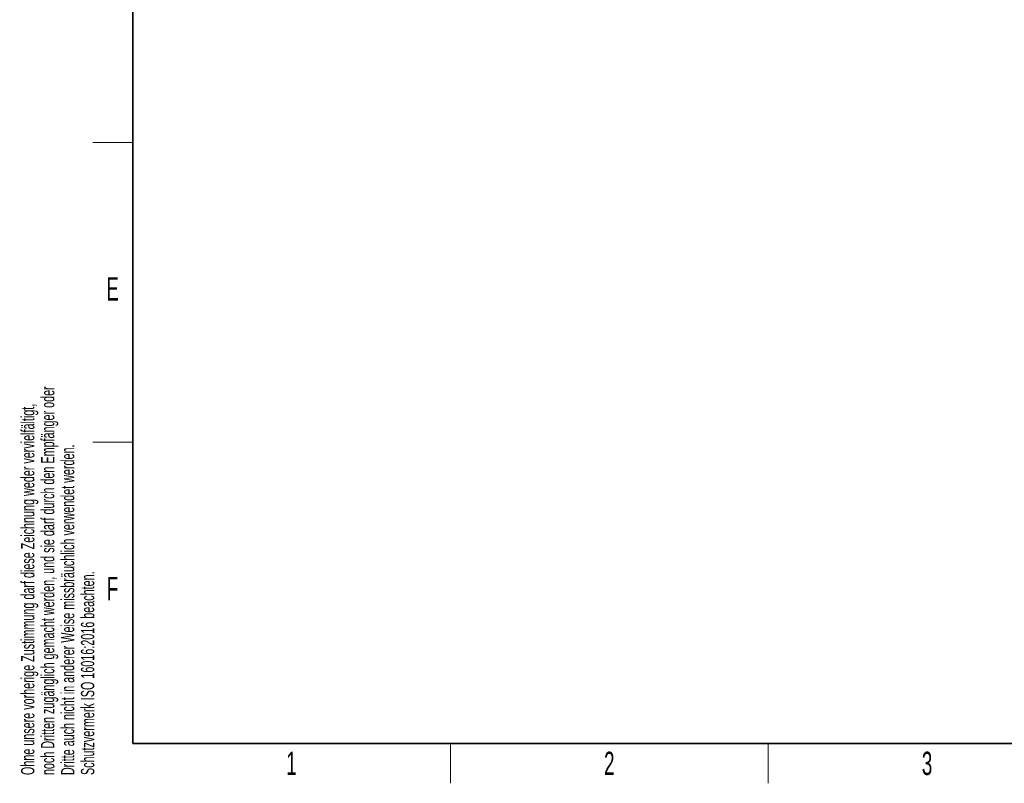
# Model space of a CAD drawing. Header units: millimetres. Extents: x 5 to 418, y 2 to 292.
# Tile 1 of 19: x 9 to 157, y 6 to 121. Entities that reach past the tile are written whole.
import ezdxf

# ---------------------------------------------------------------- set-up
doc = ezdxf.new("R2010")
doc.units = ezdxf.units.MM
doc.layers.add('SLD-0', color=7, linetype='Continuous')
doc.styles.add('SLDTEXTSTYLE0', font='TXT', dxfattribs={"width": 0.605})

# ---------------------------------------------------------------- blocks, each defined once
blk = doc.blocks.new('SW_NOTE_0_1')
at = {"layer": 'SLD-0', "color": 0, "char_height": 2, "attachment_point": 1, "rotation": 90, "style": 'SLDTEXTSTYLE0'}
for s, insert in [('noch Dritten zugänglich gemacht werden, und sie darf durch den Empfänger oder', (0.42, 0)), ('Ohne unsere vorherige Zustimmung darf diese Zeichnung weder vervielfältigt,', (-2.58, 0)), ('Dritte auch nicht in anderer Weise missbräuchlich verwendet werden.', (3.42, 0)), ('Schutzvermerk ISO 16016:2016 beachten.', (6.42, 0))]:
    blk.add_mtext(s, dxfattribs=dict(at, insert=insert))

msp = doc.modelspace()

# ---------------------------------------------------------------- linework, layer by layer
at = {"layer": 'SLD-0', "lineweight": 35}
for p, q in [((26, 282.5), (26, 12)), ((26, 12), (408, 12))]:
    msp.add_line(p, q, dxfattribs=at)
at = {"layer": 'SLD-0', "lineweight": 18}
for p, q in [((20, 102.25), (26, 102.25)), ((20, 57.25), (26, 57.25)), ((73.75, 6), (73.75, 12)), ((121.5, 6), (121.5, 12))]:
    msp.add_line(p, q, dxfattribs=at)

# ---------------------------------------------------------------- block references
at = {"layer": 'SLD-0'}
msp.add_blockref('SW_NOTE_0_1', (11.808, 7.2381), dxfattribs=at)

# ---------------------------------------------------------------- texts
at = {"layer": 'SLD-0', "char_height": 3.5, "attachment_point": 2, "style": 'SLDTEXTSTYLE0'}
for s, insert in [('E', (22.9816, 82.0011)), ('F', (22.9536, 37.0011)), ('1', (49.8527, 10.743)), ('2', (97.6027, 10.743)), ('3', (145.3527, 10.743))]:
    msp.add_mtext(s, dxfattribs=dict(at, insert=insert))

doc.saveas('drawing.dxf')
